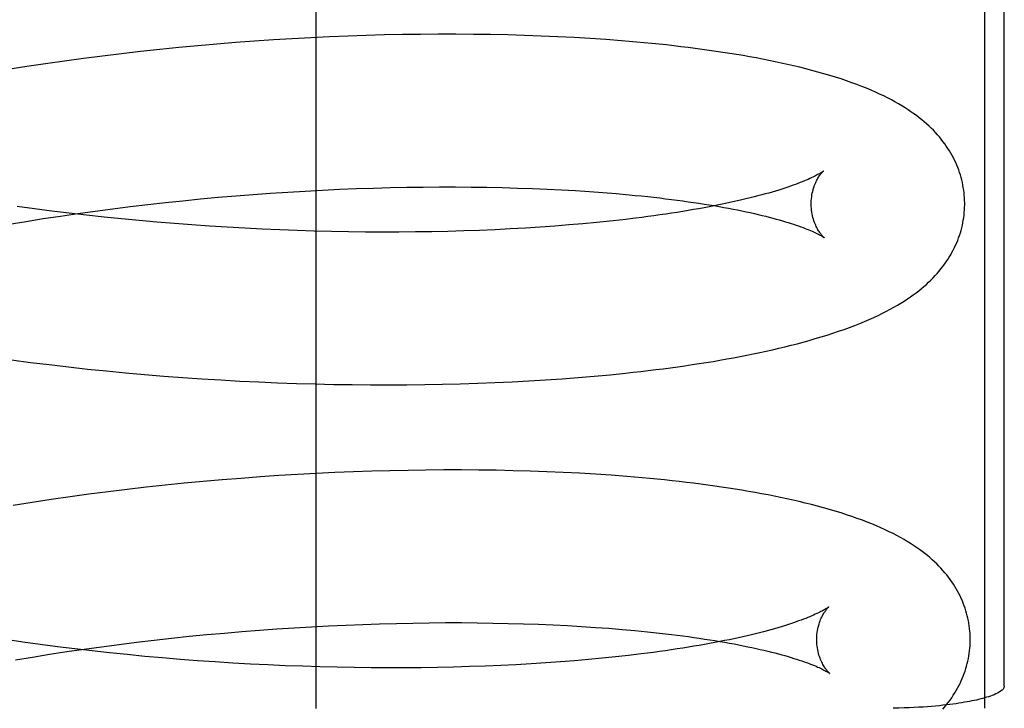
# Model space of a CAD drawing. Header units: inches. Extents: x 0 to 204, y 0 to 132.
# Tile 102 of 118: x 123.0521 to 123.1804, y 49.272 to 49.3618. Entities that reach past the tile are written whole.
import ezdxf

# ---------------------------------------------------------------- set-up
doc = ezdxf.new("R2010")
doc.units = ezdxf.units.IN
doc.header["$LTSCALE"] = 11.243375
doc.header["$MEASUREMENT"] = 0
doc.linetypes.add('HIDDEN', pattern=[0.2, 0.1, -0.1])
doc.layers.add('DEFAULT_2', color=8, linetype='HIDDEN')

msp = doc.modelspace()

# ---------------------------------------------------------------- linework, layer by layer
at = {"layer": 'DEFAULT_2', "color": 8, "linetype": 'HIDDEN'}
for p, q in [((123.09075, 49.27202), (123.09075, 49.64702)), ((123.17781, 49.64699), (123.17781, 49.27205)), ((123.1804, 49.27492), (123.1804, 49.64412)), ((123.08271, 49.35899), (123.08024, 49.3588)), ((123.08516, 49.35915), (123.08271, 49.35899)), ((123.0876, 49.3593), (123.08516, 49.35915)), ((123.09004, 49.35943), (123.0876, 49.3593)), ((123.09246, 49.35955), (123.09004, 49.35943)), ((123.09486, 49.35965), (123.09246, 49.35955)), ((123.09725, 49.35973), (123.09486, 49.35965)), ((123.09963, 49.3598), (123.09725, 49.35973)), ((123.10199, 49.35984), (123.09963, 49.3598)), ((123.10433, 49.35988), (123.10199, 49.35984)), ((123.10664, 49.3599), (123.10433, 49.35988)), ((123.10894, 49.3599), (123.10664, 49.3599)), ((123.11122, 49.35988), (123.10894, 49.3599)), ((123.11347, 49.35985), (123.11122, 49.35988)), ((123.11569, 49.3598), (123.11347, 49.35985)), ((123.11789, 49.35974), (123.11569, 49.3598)), ((123.12007, 49.35966), (123.11789, 49.35974)), ((123.12221, 49.35957), (123.12007, 49.35966)), ((123.12433, 49.35946), (123.12221, 49.35957)), ((123.12642, 49.35934), (123.12433, 49.35946)), ((123.12847, 49.3592), (123.12642, 49.35934)), ((123.07034, 49.3579), (123.06786, 49.35763)), ((123.07282, 49.35815), (123.07034, 49.3579)), ((123.0753, 49.35839), (123.07282, 49.35815)), ((123.07778, 49.3586), (123.0753, 49.35839)), ((123.08024, 49.3588), (123.07778, 49.3586)), ((123.05794, 49.35639), (123.05547, 49.35604)), ((123.06042, 49.35673), (123.05794, 49.35639)), ((123.0629, 49.35705), (123.06042, 49.35673)), ((123.06538, 49.35735), (123.0629, 49.35705)), ((123.06786, 49.35763), (123.06538, 49.35735)), ((123.05301, 49.35567), (123.05056, 49.35528)), ((123.05547, 49.35604), (123.05301, 49.35567)), ((123.09156, 49.33957), (123.09379, 49.33968)), ((123.09379, 49.33968), (123.096, 49.33977)), ((123.096, 49.33977), (123.0982, 49.33984)), ((123.0982, 49.33984), (123.10038, 49.3399)), ((123.10038, 49.3399), (123.10254, 49.33994)), ((123.10254, 49.33994), (123.10468, 49.33997)), ((123.10468, 49.33997), (123.10679, 49.33999)), ((123.10679, 49.33999), (123.10888, 49.33999)), ((123.10888, 49.33999), (123.11095, 49.33997)), ((123.11095, 49.33997), (123.11298, 49.33995)), ((123.11298, 49.33995), (123.11499, 49.33991)), ((123.11499, 49.33991), (123.11697, 49.33985)), ((123.11697, 49.33985), (123.11891, 49.33978)), ((123.11891, 49.33978), (123.12083, 49.3397)), ((123.12083, 49.3397), (123.1227, 49.33961)), ((123.07338, 49.3382), (123.07567, 49.33843)), ((123.07567, 49.33843), (123.07796, 49.33864)), ((123.07796, 49.33864), (123.08025, 49.33883)), ((123.08025, 49.33883), (123.08253, 49.33901)), ((123.08253, 49.33901), (123.0848, 49.33917)), ((123.0848, 49.33917), (123.08706, 49.33932)), ((123.08706, 49.33932), (123.08932, 49.33946)), ((123.08932, 49.33946), (123.09156, 49.33957)), ((123.1227, 49.33961), (123.12454, 49.33951)), ((123.12454, 49.33951), (123.12634, 49.33939)), ((123.12634, 49.33939), (123.1281, 49.33926)), ((123.1281, 49.33926), (123.12982, 49.33912)), ((123.05402, 49.33715), (123.05179, 49.33746)), ((123.05627, 49.33685), (123.05402, 49.33715)), ((123.06195, 49.33685), (123.06423, 49.33715)), ((123.06423, 49.33715), (123.06651, 49.33743)), ((123.06651, 49.33743), (123.0688, 49.3377)), ((123.0688, 49.3377), (123.07109, 49.33796)), ((123.07109, 49.33796), (123.07338, 49.3382)), ((123.05294, 49.3355), (123.05517, 49.33586)), ((123.05517, 49.33586), (123.05742, 49.3362)), ((123.05854, 49.33657), (123.05627, 49.33685)), ((123.05742, 49.3362), (123.05968, 49.33653)), ((123.06081, 49.33631), (123.05854, 49.33657)), ((123.05968, 49.33653), (123.06195, 49.33685)), ((123.06309, 49.33606), (123.06081, 49.33631)), ((123.06538, 49.33582), (123.06309, 49.33606)), ((123.13234, 49.33592), (123.13069, 49.33572)), ((123.05071, 49.33513), (123.05294, 49.3355)), ((123.06767, 49.3356), (123.06538, 49.33582)), ((123.06996, 49.33539), (123.06767, 49.3356)), ((123.07226, 49.33521), (123.06996, 49.33539)), ((123.07455, 49.33503), (123.07226, 49.33521)), ((123.07685, 49.33487), (123.07455, 49.33503)), ((123.07914, 49.33473), (123.07685, 49.33487)), ((123.08143, 49.3346), (123.07914, 49.33473)), ((123.08371, 49.33448), (123.08143, 49.3346)), ((123.11799, 49.33462), (123.11603, 49.33451)), ((123.11992, 49.33475), (123.11799, 49.33462)), ((123.12181, 49.33488), (123.11992, 49.33475)), ((123.12366, 49.33503), (123.12181, 49.33488)), ((123.12548, 49.33518), (123.12366, 49.33503)), ((123.12726, 49.33535), (123.12548, 49.33518)), ((123.129, 49.33553), (123.12726, 49.33535)), ((123.13069, 49.33572), (123.129, 49.33553)), ((123.08598, 49.33438), (123.08371, 49.33448)), ((123.08824, 49.3343), (123.08598, 49.33438)), ((123.09049, 49.33423), (123.08824, 49.3343)), ((123.09273, 49.33418), (123.09049, 49.33423)), ((123.09495, 49.33414), (123.09273, 49.33418)), ((123.09716, 49.33411), (123.09495, 49.33414)), ((123.09935, 49.3341), (123.09716, 49.33411)), ((123.10152, 49.33411), (123.09935, 49.3341)), ((123.10367, 49.33412), (123.10152, 49.33411)), ((123.10579, 49.33415), (123.10367, 49.33412)), ((123.1079, 49.3342), (123.10579, 49.33415)), ((123.10997, 49.33426), (123.1079, 49.3342)), ((123.11202, 49.33433), (123.10997, 49.33426)), ((123.11404, 49.33442), (123.11202, 49.33433)), ((123.11603, 49.33451), (123.11404, 49.33442)), ((123.05102, 49.31746), (123.05349, 49.31713)), ((123.05349, 49.31713), (123.05596, 49.31683)), ((123.05596, 49.31683), (123.05844, 49.31654)), ((123.05844, 49.31654), (123.06092, 49.31626)), ((123.06092, 49.31626), (123.0634, 49.31601)), ((123.0634, 49.31601), (123.06589, 49.31577)), ((123.06589, 49.31577), (123.06838, 49.31555)), ((123.06838, 49.31555), (123.07087, 49.31534)), ((123.07087, 49.31534), (123.07336, 49.31516)), ((123.12488, 49.31515), (123.12697, 49.31533)), ((123.12697, 49.31533), (123.12902, 49.31552)), ((123.12902, 49.31552), (123.13104, 49.31573)), ((123.07336, 49.31516), (123.07584, 49.31498)), ((123.07584, 49.31498), (123.07832, 49.31483)), ((123.07832, 49.31483), (123.08079, 49.31469)), ((123.08079, 49.31469), (123.08326, 49.31457)), ((123.08326, 49.31457), (123.08571, 49.31447)), ((123.08571, 49.31447), (123.08816, 49.31438)), ((123.08816, 49.31438), (123.0906, 49.31431)), ((123.0906, 49.31431), (123.09302, 49.31426)), ((123.09302, 49.31426), (123.09543, 49.31422)), ((123.09543, 49.31422), (123.09782, 49.3142)), ((123.09782, 49.3142), (123.1002, 49.31419)), ((123.1002, 49.31419), (123.10255, 49.3142)), ((123.10255, 49.3142), (123.10489, 49.31423)), ((123.10489, 49.31423), (123.10721, 49.31427)), ((123.10721, 49.31427), (123.10951, 49.31433)), ((123.10951, 49.31433), (123.11178, 49.3144)), ((123.11178, 49.3144), (123.11403, 49.31449)), ((123.11403, 49.31449), (123.11626, 49.31459)), ((123.11626, 49.31459), (123.11846, 49.31471)), ((123.11846, 49.31471), (123.12063, 49.31484)), ((123.12063, 49.31484), (123.12277, 49.31499)), ((123.12277, 49.31499), (123.12488, 49.31515)), ((123.08832, 49.30251), (123.08588, 49.30236)), ((123.09075, 49.30264), (123.08832, 49.30251)), ((123.09317, 49.30276), (123.09075, 49.30264)), ((123.09558, 49.30286), (123.09317, 49.30276)), ((123.09797, 49.30294), (123.09558, 49.30286)), ((123.10035, 49.303), (123.09797, 49.30294)), ((123.1027, 49.30305), (123.10035, 49.303)), ((123.10504, 49.30309), (123.1027, 49.30305)), ((123.10736, 49.3031), (123.10504, 49.30309)), ((123.10966, 49.30311), (123.10736, 49.3031)), ((123.11193, 49.30309), (123.10966, 49.30311)), ((123.11419, 49.30306), (123.11193, 49.30309)), ((123.11641, 49.30301), (123.11419, 49.30306)), ((123.11861, 49.30295), (123.11641, 49.30301)), ((123.12079, 49.30287), (123.11861, 49.30295)), ((123.12293, 49.30278), (123.12079, 49.30287)), ((123.12505, 49.30267), (123.12293, 49.30278)), ((123.12714, 49.30255), (123.12505, 49.30267)), ((123.12919, 49.30241), (123.12714, 49.30255)), ((123.07354, 49.30136), (123.07106, 49.30111)), ((123.07602, 49.3016), (123.07354, 49.30136)), ((123.07849, 49.30181), (123.07602, 49.3016)), ((123.08096, 49.30201), (123.07849, 49.30181)), ((123.08342, 49.30219), (123.08096, 49.30201)), ((123.08588, 49.30236), (123.08342, 49.30219)), ((123.06113, 49.29994), (123.05866, 49.2996)), ((123.06361, 49.30026), (123.06113, 49.29994)), ((123.0661, 49.30056), (123.06361, 49.30026)), ((123.06858, 49.30084), (123.0661, 49.30056)), ((123.07106, 49.30111), (123.06858, 49.30084)), ((123.05373, 49.29888), (123.05127, 49.29849)), ((123.05619, 49.29925), (123.05373, 49.29888)), ((123.05866, 49.2996), (123.05619, 49.29925)), ((123.07877, 49.28185), (123.08106, 49.28205)), ((123.08106, 49.28205), (123.08334, 49.28222)), ((123.08334, 49.28222), (123.08561, 49.28239)), ((123.08561, 49.28239), (123.08787, 49.28254)), ((123.08787, 49.28254), (123.09012, 49.28267)), ((123.09012, 49.28267), (123.09236, 49.28279)), ((123.09236, 49.28279), (123.09459, 49.28289)), ((123.09459, 49.28289), (123.0968, 49.28298)), ((123.0968, 49.28298), (123.099, 49.28305)), ((123.099, 49.28305), (123.10118, 49.28311)), ((123.10118, 49.28311), (123.10333, 49.28315)), ((123.10333, 49.28315), (123.10547, 49.28318)), ((123.10547, 49.28318), (123.10758, 49.2832)), ((123.10758, 49.2832), (123.10967, 49.2832)), ((123.10967, 49.2832), (123.11173, 49.28318)), ((123.11173, 49.28318), (123.11377, 49.28315)), ((123.11377, 49.28315), (123.11577, 49.28311)), ((123.11577, 49.28311), (123.11775, 49.28306)), ((123.11775, 49.28306), (123.11969, 49.28299)), ((123.11969, 49.28299), (123.1216, 49.28291)), ((123.1216, 49.28291), (123.12348, 49.28282)), ((123.12348, 49.28282), (123.12531, 49.28271)), ((123.12531, 49.28271), (123.12711, 49.28259)), ((123.12711, 49.28259), (123.12887, 49.28247)), ((123.12887, 49.28247), (123.13059, 49.28233)), ((123.05252, 49.28066), (123.05029, 49.28099)), ((123.05476, 49.28035), (123.05252, 49.28066)), ((123.06733, 49.28065), (123.06962, 49.28092)), ((123.06962, 49.28092), (123.0719, 49.28118)), ((123.0719, 49.28118), (123.0742, 49.28142)), ((123.0742, 49.28142), (123.07649, 49.28164)), ((123.07649, 49.28164), (123.07877, 49.28185)), ((123.05701, 49.28006), (123.05476, 49.28035)), ((123.05599, 49.27908), (123.05824, 49.27943)), ((123.05927, 49.27978), (123.05701, 49.28006)), ((123.05824, 49.27943), (123.0605, 49.27976)), ((123.06154, 49.27951), (123.05927, 49.27978)), ((123.0605, 49.27976), (123.06277, 49.28007)), ((123.06382, 49.27926), (123.06154, 49.27951)), ((123.06277, 49.28007), (123.06505, 49.28037)), ((123.06505, 49.28037), (123.06733, 49.28065)), ((123.05154, 49.27835), (123.05376, 49.27872)), ((123.05376, 49.27872), (123.05599, 49.27908)), ((123.06611, 49.27903), (123.06382, 49.27926)), ((123.0684, 49.27881), (123.06611, 49.27903)), ((123.0707, 49.2786), (123.0684, 49.27881)), ((123.07299, 49.27841), (123.0707, 49.2786)), ((123.07529, 49.27824), (123.07299, 49.27841)), ((123.07758, 49.27808), (123.07529, 49.27824)), ((123.12255, 49.27809), (123.12065, 49.27796)), ((123.1244, 49.27824), (123.12255, 49.27809)), ((123.12622, 49.27839), (123.1244, 49.27824)), ((123.12799, 49.27856), (123.12622, 49.27839)), ((123.12973, 49.27874), (123.12799, 49.27856)), ((123.13143, 49.27893), (123.12973, 49.27874)), ((123.13308, 49.27913), (123.13143, 49.27893)), ((123.07988, 49.27793), (123.07758, 49.27808)), ((123.08216, 49.27781), (123.07988, 49.27793)), ((123.08444, 49.27769), (123.08216, 49.27781)), ((123.08671, 49.27759), (123.08444, 49.27769)), ((123.08898, 49.27751), (123.08671, 49.27759)), ((123.09123, 49.27744), (123.08898, 49.27751)), ((123.09347, 49.27739), (123.09123, 49.27744)), ((123.09569, 49.27735), (123.09347, 49.27739)), ((123.0979, 49.27732), (123.09569, 49.27735)), ((123.10008, 49.27731), (123.0979, 49.27732)), ((123.10225, 49.27731), (123.10008, 49.27731)), ((123.1044, 49.27733), (123.10225, 49.27731)), ((123.10653, 49.27736), (123.1044, 49.27733)), ((123.10863, 49.27741), (123.10653, 49.27736)), ((123.11071, 49.27747), (123.10863, 49.27741)), ((123.11276, 49.27754), (123.11071, 49.27747)), ((123.11478, 49.27763), (123.11276, 49.27754)), ((123.11677, 49.27772), (123.11478, 49.27763)), ((123.11873, 49.27783), (123.11677, 49.27772)), ((123.12065, 49.27796), (123.11873, 49.27783))]:
    msp.add_line(p, q, dxfattribs=at)
for points in [[(123.17524, 49.33795), (123.17523, 49.33823), (123.17522, 49.33857), (123.17519, 49.33891), (123.17516, 49.33924), (123.17511, 49.33957), (123.17506, 49.33991), (123.175, 49.34024), (123.17493, 49.34057), (123.17486, 49.3409), (123.17477, 49.34123), (123.17467, 49.34155), (123.17457, 49.34188), (123.17446, 49.3422), (123.17434, 49.34252), (123.17421, 49.34284), (123.17407, 49.34316), (123.17392, 49.34347), (123.17376, 49.34378), (123.1736, 49.34409), (123.17342, 49.3444), (123.17324, 49.34471), (123.17304, 49.34502), (123.17284, 49.34532), (123.17263, 49.34562), (123.17241, 49.34592), (123.17218, 49.34621), (123.17194, 49.3465), (123.17169, 49.34679), (123.17143, 49.34708), (123.17116, 49.34737), (123.17088, 49.34765), (123.17059, 49.34792), (123.17028, 49.3482), (123.16997, 49.34847), (123.16965, 49.34874), (123.16932, 49.34901), (123.16897, 49.34928), (123.16861, 49.34954), (123.16824, 49.3498), (123.16786, 49.35006), (123.16746, 49.35032), (123.16704, 49.35057), (123.16661, 49.35083), (123.16615, 49.35109), (123.16568, 49.35134), (123.16519, 49.3516), (123.16468, 49.35185), (123.16415, 49.3521), (123.1636, 49.35235), (123.16303, 49.3526), (123.16243, 49.35285), (123.16182, 49.3531), (123.16118, 49.35334), (123.16052, 49.35358), (123.15983, 49.35382), (123.15913, 49.35406), (123.1584, 49.35429), (123.15765, 49.35452), (123.15689, 49.35475), (123.15612, 49.35497), (123.15533, 49.35518), (123.15454, 49.35539), (123.15375, 49.35559), (123.15295, 49.35578), (123.15215, 49.35596), (123.15134, 49.35614), (123.15053, 49.35631), (123.14971, 49.35648), (123.14889, 49.35664), (123.14806, 49.3568), (123.14721, 49.35696), (123.14636, 49.35711), (123.1455, 49.35725), (123.14462, 49.35739), (123.14374, 49.35753), (123.14285, 49.35766), (123.14195, 49.35779), (123.14104, 49.35792), (123.14013, 49.35804), (123.1392, 49.35816), (123.13827, 49.35827), (123.13733, 49.35838), (123.13638, 49.35849), (123.13542, 49.35859), (123.13445, 49.35869), (123.13348, 49.35878), (123.13249, 49.35887), (123.1315, 49.35896), (123.1305, 49.35904), (123.12847, 49.3592)], [(123.15683, 49.34206), (123.15682, 49.34206), (123.1568, 49.34204), (123.15678, 49.34202), (123.15674, 49.342), (123.1567, 49.34197), (123.15664, 49.34193), (123.15657, 49.34188), (123.1565, 49.34184), (123.15641, 49.34178), (123.15631, 49.34172), (123.1562, 49.34166), (123.15607, 49.34159), (123.15594, 49.34151), (123.15579, 49.34143), (123.15562, 49.34135), (123.15544, 49.34126), (123.15525, 49.34117), (123.15505, 49.34108), (123.15483, 49.34098), (123.15459, 49.34088), (123.15435, 49.34077), (123.15408, 49.34066), (123.1538, 49.34055), (123.15351, 49.34044), (123.1532, 49.34032), (123.15287, 49.3402), (123.15253, 49.34008), (123.15218, 49.33996), (123.15181, 49.33984), (123.15142, 49.33971), (123.15102, 49.33958), (123.1506, 49.33946), (123.15017, 49.33933), (123.14973, 49.3392), (123.14926, 49.33907), (123.14879, 49.33894), (123.14829, 49.33881), (123.14779, 49.33868), (123.14727, 49.33855), (123.14673, 49.33842), (123.14618, 49.33829), (123.14562, 49.33816), (123.14504, 49.33803), (123.14444, 49.3379), (123.14384, 49.33777), (123.14321, 49.33765), (123.14258, 49.33752), (123.14193, 49.33739), (123.14127, 49.33727), (123.14059, 49.33715), (123.13991, 49.33703), (123.13921, 49.33691), (123.13849, 49.33679), (123.13777, 49.33668), (123.13703, 49.33656), (123.13628, 49.33645), (123.13551, 49.33634), (123.13474, 49.33623), (123.13395, 49.33612), (123.13315, 49.33602), (123.13234, 49.33592)], [(123.15524, 49.3377), (123.15524, 49.33793), (123.15525, 49.3382), (123.15527, 49.33845), (123.1553, 49.3387), (123.15534, 49.33895), (123.15538, 49.33918), (123.15543, 49.33941), (123.15549, 49.33963), (123.15555, 49.33984), (123.15561, 49.34004), (123.15568, 49.34022), (123.15575, 49.3404), (123.15582, 49.34057), (123.1559, 49.34072), (123.15597, 49.34087), (123.15604, 49.34101), (123.15611, 49.34113), (123.15618, 49.34125), (123.15625, 49.34136), (123.15632, 49.34146), (123.15639, 49.34155), (123.15645, 49.34163), (123.15651, 49.34171), (123.15656, 49.34178), (123.15661, 49.34184), (123.15666, 49.34189), (123.1567, 49.34194), (123.15674, 49.34197), (123.15677, 49.34201), (123.1568, 49.34203), (123.15682, 49.34205), (123.15683, 49.34206), (123.15683, 49.34207)], [(123.12982, 49.33912), (123.1315, 49.33897), (123.13232, 49.33889), (123.13314, 49.33881), (123.13394, 49.33873), (123.13473, 49.33864), (123.1355, 49.33855), (123.13627, 49.33846), (123.13702, 49.33837), (123.13776, 49.33827), (123.13849, 49.33817), (123.13921, 49.33807), (123.13991, 49.33797), (123.1406, 49.33787), (123.14128, 49.33776), (123.14194, 49.33766), (123.14259, 49.33755), (123.14323, 49.33744), (123.14386, 49.33733), (123.14447, 49.33721), (123.14506, 49.3371), (123.14564, 49.33699), (123.14621, 49.33687), (123.14677, 49.33675), (123.1473, 49.33664), (123.14783, 49.33652), (123.14834, 49.3364), (123.14883, 49.33628), (123.14931, 49.33617), (123.14978, 49.33605), (123.15023, 49.33593), (123.15066, 49.33581), (123.15108, 49.3357), (123.15149, 49.33558), (123.15187, 49.33546), (123.15225, 49.33535), (123.15261, 49.33524), (123.15295, 49.33512), (123.15328, 49.33501), (123.15359, 49.33491), (123.15389, 49.3348), (123.15417, 49.3347), (123.15443, 49.33459), (123.15468, 49.3345), (123.15492, 49.3344), (123.15514, 49.33431), (123.15535, 49.33422), (123.15554, 49.33413), (123.15572, 49.33405), (123.15588, 49.33397), (123.15604, 49.33389), (123.15618, 49.33382), (123.1563, 49.33376), (123.15641, 49.3337), (123.15652, 49.33364), (123.15661, 49.33359), (123.15668, 49.33354), (123.15675, 49.3335), (123.15681, 49.33346), (123.15685, 49.33343), (123.15689, 49.33341), (123.15692, 49.33339), (123.15692, 49.33338)], [(123.13104, 49.31573), (123.13204, 49.31583), (123.13303, 49.31595), (123.13401, 49.31606), (123.13498, 49.31618), (123.13595, 49.3163), (123.1369, 49.31643), (123.13785, 49.31656), (123.13879, 49.31669), (123.13972, 49.31683), (123.14064, 49.31697), (123.14155, 49.31712), (123.14246, 49.31726), (123.14335, 49.31742), (123.14424, 49.31757), (123.14512, 49.31773), (123.14599, 49.3179), (123.14684, 49.31806), (123.14769, 49.31824), (123.14853, 49.31841), (123.14936, 49.31859), (123.15019, 49.31878), (123.151, 49.31896), (123.1518, 49.31916), (123.15261, 49.31936), (123.1534, 49.31956), (123.15419, 49.31977), (123.15498, 49.31999), (123.15577, 49.32022), (123.15655, 49.32045), (123.15732, 49.32069), (123.15807, 49.32093), (123.15881, 49.32118), (123.15953, 49.32143), (123.16023, 49.32169), (123.16091, 49.32194), (123.16157, 49.3222), (123.1622, 49.32246), (123.16281, 49.32272), (123.1634, 49.32299), (123.16396, 49.32325), (123.16451, 49.32352), (123.16503, 49.32378), (123.16554, 49.32405), (123.16602, 49.32432), (123.16649, 49.32458), (123.16693, 49.32485), (123.16736, 49.32512), (123.16777, 49.32539), (123.16816, 49.32565), (123.16854, 49.32592), (123.1689, 49.32619), (123.16926, 49.32646), (123.1696, 49.32674), (123.16992, 49.32701), (123.17024, 49.32729), (123.17054, 49.32757), (123.17084, 49.32786), (123.17112, 49.32814), (123.17139, 49.32843), (123.17166, 49.32872), (123.17191, 49.32901), (123.17215, 49.32931), (123.17238, 49.32961), (123.17261, 49.32991), (123.17282, 49.33021), (123.17303, 49.33052), (123.17322, 49.33082), (123.17341, 49.33114), (123.17358, 49.33145), (123.17375, 49.33176), (123.17391, 49.33208), (123.17406, 49.33239), (123.1742, 49.33271), (123.17433, 49.33303), (123.17445, 49.33335), (123.17456, 49.33367), (123.17467, 49.334), (123.17476, 49.33433), (123.17485, 49.33466), (123.17493, 49.33499), (123.175, 49.33532), (123.17506, 49.33565), (123.17511, 49.33598), (123.17516, 49.33632), (123.17519, 49.33665), (123.17522, 49.33699), (123.17523, 49.33732), (123.17524, 49.33766), (123.17524, 49.33795)], [(123.15692, 49.33338), (123.15693, 49.33337), (123.15694, 49.33337), (123.15694, 49.33337), (123.15692, 49.33338), (123.1569, 49.3334), (123.15688, 49.33343), (123.15685, 49.33346), (123.15681, 49.33349), (123.15676, 49.33354), (123.15672, 49.33359), (123.15666, 49.33365), (123.15661, 49.33372), (123.15654, 49.33379), (123.15648, 49.33387), (123.15641, 49.33396), (123.15634, 49.33406), (123.15627, 49.33417), (123.1562, 49.33429), (123.15612, 49.33441), (123.15605, 49.33454), (123.15597, 49.33469), (123.15589, 49.33484), (123.15582, 49.33501), (123.15574, 49.33518), (123.15567, 49.33537), (123.1556, 49.33557), (123.15553, 49.33577), (123.15547, 49.33599), (123.15542, 49.33621), (123.15537, 49.33645), (123.15533, 49.33669), (123.15529, 49.33694), (123.15526, 49.3372), (123.15525, 49.33746), (123.15524, 49.3377)], [(123.17596, 49.28116), (123.17595, 49.28144), (123.17594, 49.28178), (123.17591, 49.28211), (123.17588, 49.28245), (123.17583, 49.28278), (123.17578, 49.28312), (123.17572, 49.28345), (123.17565, 49.28378), (123.17558, 49.28411), (123.17549, 49.28444), (123.17539, 49.28476), (123.17529, 49.28509), (123.17518, 49.28541), (123.17506, 49.28573), (123.17493, 49.28605), (123.17479, 49.28636), (123.17464, 49.28668), (123.17448, 49.28699), (123.17432, 49.2873), (123.17414, 49.28761), (123.17396, 49.28792), (123.17376, 49.28822), (123.17356, 49.28853), (123.17335, 49.28883), (123.17313, 49.28913), (123.1729, 49.28942), (123.17266, 49.28971), (123.17241, 49.29), (123.17215, 49.29029), (123.17188, 49.29057), (123.1716, 49.29085), (123.17131, 49.29113), (123.171, 49.29141), (123.17069, 49.29168), (123.17037, 49.29195), (123.17004, 49.29222), (123.16969, 49.29248), (123.16933, 49.29275), (123.16896, 49.29301), (123.16858, 49.29327), (123.16818, 49.29353), (123.16776, 49.29378), (123.16733, 49.29404), (123.16687, 49.2943), (123.1664, 49.29455), (123.16591, 49.29481), (123.1654, 49.29506), (123.16487, 49.29531), (123.16432, 49.29556), (123.16374, 49.29581), (123.16315, 49.29606), (123.16254, 49.29631), (123.1619, 49.29655), (123.16124, 49.29679), (123.16055, 49.29703), (123.15985, 49.29727), (123.15912, 49.2975), (123.15837, 49.29773), (123.15761, 49.29796), (123.15684, 49.29818), (123.15605, 49.29839), (123.15526, 49.2986), (123.15446, 49.29879), (123.15367, 49.29899), (123.15287, 49.29917), (123.15206, 49.29935), (123.15125, 49.29952), (123.15043, 49.29969), (123.14961, 49.29985), (123.14877, 49.30001), (123.14793, 49.30016), (123.14708, 49.30031), (123.14621, 49.30046), (123.14534, 49.3006), (123.14446, 49.30074), (123.14357, 49.30087), (123.14267, 49.301), (123.14176, 49.30113), (123.14085, 49.30125), (123.13992, 49.30137), (123.13899, 49.30148), (123.13805, 49.30159), (123.1371, 49.3017), (123.13614, 49.3018), (123.13517, 49.3019), (123.1342, 49.30199), (123.13321, 49.30208), (123.13222, 49.30217), (123.13122, 49.30225), (123.12919, 49.30241)], [(123.15755, 49.28527), (123.15754, 49.28527), (123.15753, 49.28525), (123.1575, 49.28523), (123.15746, 49.28521), (123.15742, 49.28517), (123.15736, 49.28514), (123.1573, 49.28509), (123.15722, 49.28505), (123.15713, 49.28499), (123.15703, 49.28493), (123.15692, 49.28487), (123.1568, 49.2848), (123.15666, 49.28472), (123.15651, 49.28465), (123.15635, 49.28456), (123.15617, 49.28448), (123.15598, 49.28438), (123.15577, 49.28429), (123.15555, 49.28419), (123.15532, 49.28409), (123.15507, 49.28398), (123.15481, 49.28387), (123.15453, 49.28376), (123.15424, 49.28365), (123.15393, 49.28353), (123.1536, 49.28342), (123.15326, 49.28329), (123.15291, 49.28317), (123.15254, 49.28305), (123.15215, 49.28292), (123.15175, 49.2828), (123.15133, 49.28267), (123.1509, 49.28254), (123.15045, 49.28241), (123.14999, 49.28228), (123.14952, 49.28215), (123.14902, 49.28202), (123.14852, 49.28189), (123.148, 49.28176), (123.14746, 49.28163), (123.14691, 49.2815), (123.14635, 49.28137), (123.14577, 49.28124), (123.14517, 49.28111), (123.14457, 49.28098), (123.14395, 49.28086), (123.14331, 49.28073), (123.14266, 49.28061), (123.142, 49.28048), (123.14133, 49.28036), (123.14064, 49.28024), (123.13994, 49.28012), (123.13923, 49.28), (123.1385, 49.27989), (123.13776, 49.27977), (123.13701, 49.27966), (123.13625, 49.27955), (123.13547, 49.27944), (123.13469, 49.27933), (123.13389, 49.27923), (123.13308, 49.27913)], [(123.15596, 49.2809), (123.15596, 49.28114), (123.15597, 49.28141), (123.15599, 49.28166), (123.15602, 49.28191), (123.15606, 49.28216), (123.1561, 49.28239), (123.15615, 49.28262), (123.15621, 49.28284), (123.15627, 49.28305), (123.15633, 49.28324), (123.1564, 49.28343), (123.15647, 49.28361), (123.15654, 49.28378), (123.15662, 49.28393), (123.15669, 49.28408), (123.15676, 49.28421), (123.15683, 49.28434), (123.1569, 49.28446), (123.15697, 49.28457), (123.15704, 49.28467), (123.1571, 49.28476), (123.15717, 49.28484), (123.15723, 49.28492), (123.15728, 49.28498), (123.15733, 49.28505), (123.15738, 49.2851), (123.15742, 49.28514), (123.15746, 49.28518), (123.15749, 49.28521), (123.15752, 49.28524), (123.15754, 49.28526), (123.15755, 49.28527), (123.15755, 49.28528)], [(123.13059, 49.28233), (123.13227, 49.28218), (123.13309, 49.2821), (123.1339, 49.28201), (123.1347, 49.28193), (123.13549, 49.28184), (123.13626, 49.28175), (123.13703, 49.28166), (123.13778, 49.28157), (123.13852, 49.28147), (123.13925, 49.28138), (123.13996, 49.28128), (123.14066, 49.28117), (123.14135, 49.28107), (123.14203, 49.28097), (123.14269, 49.28086), (123.14334, 49.28075), (123.14398, 49.28064), (123.1446, 49.28053), (123.14521, 49.28042), (123.14581, 49.2803), (123.14639, 49.28019), (123.14696, 49.28007), (123.14751, 49.27996), (123.14805, 49.27984), (123.14857, 49.27972), (123.14908, 49.27961), (123.14957, 49.27949), (123.15005, 49.27937), (123.15051, 49.27925), (123.15096, 49.27914), (123.1514, 49.27902), (123.15182, 49.2789), (123.15222, 49.27878), (123.15261, 49.27867), (123.15298, 49.27855), (123.15334, 49.27844), (123.15368, 49.27833), (123.15401, 49.27822), (123.15432, 49.27811), (123.15461, 49.27801), (123.15489, 49.2779), (123.15516, 49.2778), (123.15541, 49.2777), (123.15565, 49.27761), (123.15587, 49.27751), (123.15607, 49.27742), (123.15627, 49.27734), (123.15644, 49.27725), (123.15661, 49.27718), (123.15676, 49.2771), (123.1569, 49.27703), (123.15702, 49.27696), (123.15714, 49.2769), (123.15724, 49.27685), (123.15733, 49.27679), (123.1574, 49.27675), (123.15747, 49.27671), (123.15753, 49.27667), (123.15757, 49.27664), (123.15761, 49.27662), (123.15764, 49.2766), (123.15764, 49.27659)], [(123.15764, 49.27659), (123.15765, 49.27658), (123.15766, 49.27658), (123.15766, 49.27658), (123.15764, 49.27659), (123.15762, 49.27661), (123.1576, 49.27663), (123.15757, 49.27667), (123.15753, 49.2767), (123.15748, 49.27675), (123.15743, 49.2768), (123.15738, 49.27686), (123.15732, 49.27693), (123.15726, 49.277), (123.1572, 49.27708), (123.15713, 49.27717), (123.15706, 49.27727), (123.15699, 49.27738), (123.15692, 49.2775), (123.15684, 49.27762), (123.15677, 49.27775), (123.15669, 49.2779), (123.15661, 49.27805), (123.15654, 49.27822), (123.15646, 49.27839), (123.15639, 49.27858), (123.15632, 49.27878), (123.15625, 49.27898), (123.15619, 49.2792), (123.15614, 49.27942), (123.15609, 49.27966), (123.15605, 49.2799), (123.15601, 49.28015), (123.15598, 49.28041), (123.15597, 49.28067), (123.15596, 49.2809)], [(123.17238, 49.27193), (123.17263, 49.27222), (123.17287, 49.27252), (123.17311, 49.27282), (123.17333, 49.27312), (123.17354, 49.27342), (123.17375, 49.27373), (123.17394, 49.27404), (123.17413, 49.27435), (123.17431, 49.27466), (123.17447, 49.27497), (123.17463, 49.27529), (123.17478, 49.2756), (123.17492, 49.27592), (123.17505, 49.27624), (123.17517, 49.27656), (123.17528, 49.27689), (123.17539, 49.27721), (123.17548, 49.27754), (123.17557, 49.27787), (123.17565, 49.2782), (123.17572, 49.27853), (123.17578, 49.27886), (123.17583, 49.27919), (123.17588, 49.27953), (123.17591, 49.27986), (123.17594, 49.2802), (123.17595, 49.28053), (123.17596, 49.28087), (123.17596, 49.28116)], [(123.1804, 49.27492), (123.18034, 49.27472), (123.18024, 49.27455), (123.1801, 49.2744), (123.17992, 49.27426), (123.17973, 49.27414), (123.17952, 49.27402), (123.1793, 49.27391), (123.17906, 49.27381), (123.17882, 49.27372), (123.17858, 49.27363), (123.17834, 49.27355), (123.17809, 49.27347), (123.17784, 49.2734), (123.17758, 49.27332), (123.17732, 49.27326), (123.17704, 49.27319), (123.17676, 49.27312), (123.17647, 49.27306), (123.17617, 49.273), (123.17586, 49.27294), (123.17554, 49.27288), (123.1752, 49.27282), (123.17486, 49.27276), (123.17449, 49.2727), (123.17411, 49.27264), (123.17371, 49.27259), (123.1733, 49.27254), (123.17287, 49.27248), (123.17241, 49.27243), (123.17194, 49.27238), (123.17145, 49.27233), (123.17093, 49.27229), (123.17039, 49.27224), (123.16983, 49.2722), (123.16925, 49.27217), (123.16864, 49.27213), (123.168, 49.2721), (123.16734, 49.27208), (123.16665, 49.27205), (123.16593, 49.27204)]]:
    msp.add_lwpolyline(points, dxfattribs=at)

doc.saveas('drawing.dxf')
